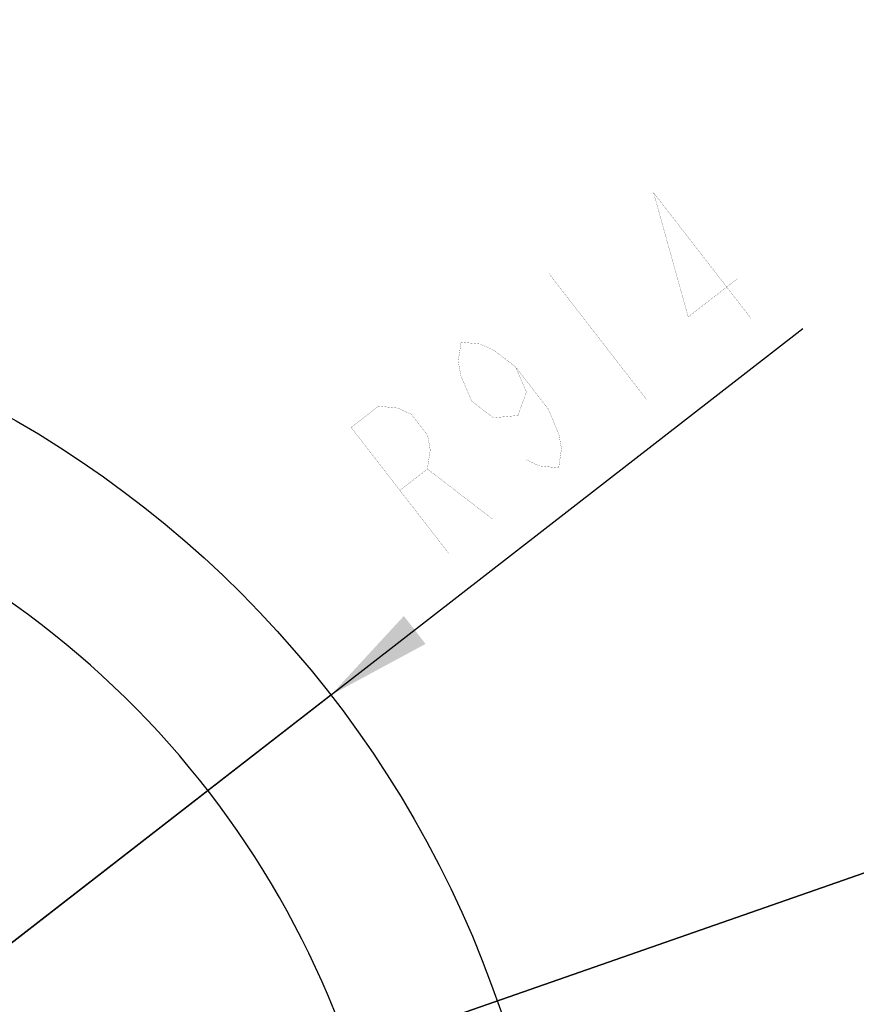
# Model space of a CAD drawing. Header units: millimetres. Extents: x 0 to 17835, y 0 to 12615.
# Tile 42 of 85: x 10164 to 10874, y 3420 to 4255. Entities that reach past the tile are written whole.
import ezdxf

# ---------------------------------------------------------------- set-up
doc = ezdxf.new("R2010")
doc.units = ezdxf.units.MM
doc.header["$LTSCALE"] = 980.925
doc.layers.get('0').update_dxf_attribs({"linetype": 'CONTINUOUS'})
doc.layers.add('运动范围-老_DXF_CONTINUOUS_LINE', color=7, linetype='CONTINUOUS')
doc.layers.add('运动范围-老_DXF_DIMENSION', color=7, linetype='CONTINUOUS')
doc.styles.get("Standard").update_dxf_attribs({"font": 'txt', "width": 0.7})
doc.dimstyles.new('DIMSTYLE_1', dxfattribs={"dimtxt": 135, "dimasz": 90, "dimexe": 1, "dimexo": 0, "dimgap": 4.5, "dimtad": 0, "dimtih": 1, "dimtoh": 1, "dimdec": 1, "dimdsep": 46, "dimtxsty": 'Standard', "dimblk": '_FILLED', "dimblk1": '_FILLED', "dimblk2": '_FILLED', "dimcen": 0.09, "dimclrt": 5, "dimazin": 2, "dimtp": 0.5, "dimtm": 0.5, "dimtfac": 1, "dimtdec": 1, "dimtofl": 0, "dimtmove": 0, "dimatfit": 3, "dimldrblk": '_FILLED', "dimfxl": 0, "dimtolj": 1, "dimarcsym": 0})
doc.dimstyles.new('DIMSTYLE_7', dxfattribs={"dimtxt": 135, "dimasz": 90, "dimexe": 1, "dimexo": 0, "dimtad": 1, "dimdsep": 46, "dimtxsty": 'Standard', "dimblk": '_FILLED', "dimblk1": '_FILLED', "dimblk2": '_FILLED', "dimcen": 0.09, "dimclrt": 5, "dimazin": 2, "dimtp": 0.8, "dimtm": 0.8, "dimtfac": 1, "dimtofl": 0, "dimtmove": 0, "dimatfit": 3, "dimldrblk": '_FILLED', "dimfxl": 0, "dimtolj": 1, "dimarcsym": 0})
doc.dimstyles.new('DIMSTYLE_8', dxfattribs={"dimtxt": 135, "dimasz": 90, "dimexe": 1, "dimexo": 0, "dimtad": 1, "dimdsep": 46, "dimtxsty": 'Standard', "dimblk": '_FILLED', "dimblk1": '_FILLED', "dimblk2": '_FILLED', "dimcen": 0.09, "dimclrt": 5, "dimazin": 2, "dimtp": 2, "dimtm": 2, "dimtfac": 1, "dimtofl": 0, "dimtmove": 0, "dimatfit": 3, "dimldrblk": '_FILLED', "dimfxl": 0, "dimtolj": 1, "dimarcsym": 0})

# ---------------------------------------------------------------- blocks, each defined once
blk = doc.blocks.new('*D1')
at = {"layer": '运动范围-老_DXF_DIMENSION', "color": 2, "linetype": 'Continuous', "transparency": 16777216}
for start, end in [(100.63351, 165), (0, 63.53964)]:
    blk.add_arc((9706.37, 3121.8), 781.9, start, end, dxfattribs=at)
for points in [[(8965.13, 3414.33), (8951.12, 3324.17), (8993.62, 3404.91)], [(10468.12, 3210.79), (10488.27, 3121.8), (10498.07, 3212.52)]]:
    blk.add_solid(points, dxfattribs=at)
blk = doc.blocks.new('_FILLED')
at = {"color": 0, "linetype": 'ByBlock'}
blk.add_solid([(0, 0), (-1, 0.1667), (-1, -0.1667)], dxfattribs=at)
blk = doc.blocks.new('*D11')
at = {"layer": '运动范围-老_DXF_DIMENSION', "color": 2, "linetype": 'Continuous', "transparency": 16777216}
for p, q in [((9706.39, 3121.8), (10829.13, 3992.89)), ((10428.53, 3682.08), (9706.39, 3121.8)), ((10428.53, 3682.08), (10428.53, 3682.08))]:
    blk.add_line(p, q, dxfattribs=at)
at = {"layer": '运动范围-老_DXF_DIMENSION', "color": 2, "linetype": 'Continuous', "transparency": 16777216, "xscale": 90, "yscale": 90, "zscale": 90, "rotation": 217.8066891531}
blk.add_blockref('_FILLED', (10428.53, 3682.08), dxfattribs=at)
blk = doc.blocks.new('*D12')
at = {"layer": '运动范围-老_DXF_DIMENSION', "color": 2, "linetype": 'Continuous', "transparency": 16777216}
for p, q in [((9706.39, 3121.8), (12956.43, 4254.84)), ((12240.22, 4005.16), (9706.39, 3121.8)), ((12240.22, 4005.16), (12240.22, 4005.16))]:
    blk.add_line(p, q, dxfattribs=at)
at = {"layer": '运动范围-老_DXF_DIMENSION', "color": 2, "linetype": 'Continuous', "transparency": 16777216, "xscale": 90, "yscale": 90, "zscale": 90, "rotation": 199.2198620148}
blk.add_blockref('_FILLED', (12240.22, 4005.16), dxfattribs=at)

msp = doc.modelspace()

# ---------------------------------------------------------------- linework, layer by layer
at = {"layer": '运动范围-老_DXF_CONTINUOUS_LINE', "color": 2, "linetype": 'Continuous'}
msp.add_circle((9706.388, 3121.804), 914, dxfattribs=at)
at = {"layer": '运动范围-老_DXF_DIMENSION', "color": 5, "linetype": 'Continuous', "const_width": 0.15}
for points in [[(10785.107, 4001.449), (10702.353, 4108.111), (10731.753, 4002.771), (10773.751, 4035.356)], [(10613.69, 4039.322), (10696.444, 3932.66)], [(10585.277, 3960.322), (10594.403, 3938.925), (10587.3, 3919.175), (10566.405, 3917.202), (10547.945, 3931.358), (10538.82, 3952.755), (10536.59, 3965.265), (10539.026, 3981.394), (10555.256, 3979.747), (10566.818, 3974.479), (10585.277, 3960.322), (10612.861, 3924.768), (10621.988, 3903.371), (10624.217, 3890.862), (10621.781, 3874.732), (10605.552, 3876.38), (10593.989, 3881.648)], [(10528.452, 3802.323), (10445.697, 3908.984), (10469.03, 3927.086), (10485.259, 3925.439), (10496.822, 3920.171), (10510.614, 3902.394), (10512.843, 3889.885), (10510.407, 3873.756), (10487.075, 3855.653)], [(10510.407, 3873.756), (10565.783, 3831.286)]]:
    msp.add_lwpolyline(points, dxfattribs=at)

# ---------------------------------------------------------------- dimensions: what is measured, and where the dimension line sits
at = {"layer": '运动范围-老_DXF_DIMENSION', "color": 2, "linetype": 'Continuous'}
for mpoint, dimstyle, picture, middle in [((12240.223, 4005.158), 'DIMSTYLE_8', '*D12', (12320.688, 4068.953)), ((10428.528, 3682.08), 'DIMSTYLE_7', '*D11', (10509.786, 3787.84))]:
    dim = msp.add_radius_dim(center=(9706.388, 3121.804), mpoint=mpoint, text='R<>', dimstyle=dimstyle, override={"dimpost": '<>'}, dxfattribs=at)
    dim.commit()
    dim.dimension.update_dxf_attribs({"geometry": picture, "text_midpoint": middle, "dimtype": 164})
dim = msp.add_angular_dim_2l(base=(9808.43, 3897.01), line1=((10480.449, 3121.804), (10488.268, 3121.804)), line2=((8958.672, 3322.149), (8951.119, 3324.173)), dimstyle='DIMSTYLE_1', dxfattribs=at)
dim.commit()
dim.dimension.update_dxf_attribs({"geometry": '*D1', "text_midpoint": (9629.592, 3829.51), "dimtype": 162})

doc.saveas('drawing.dxf')
